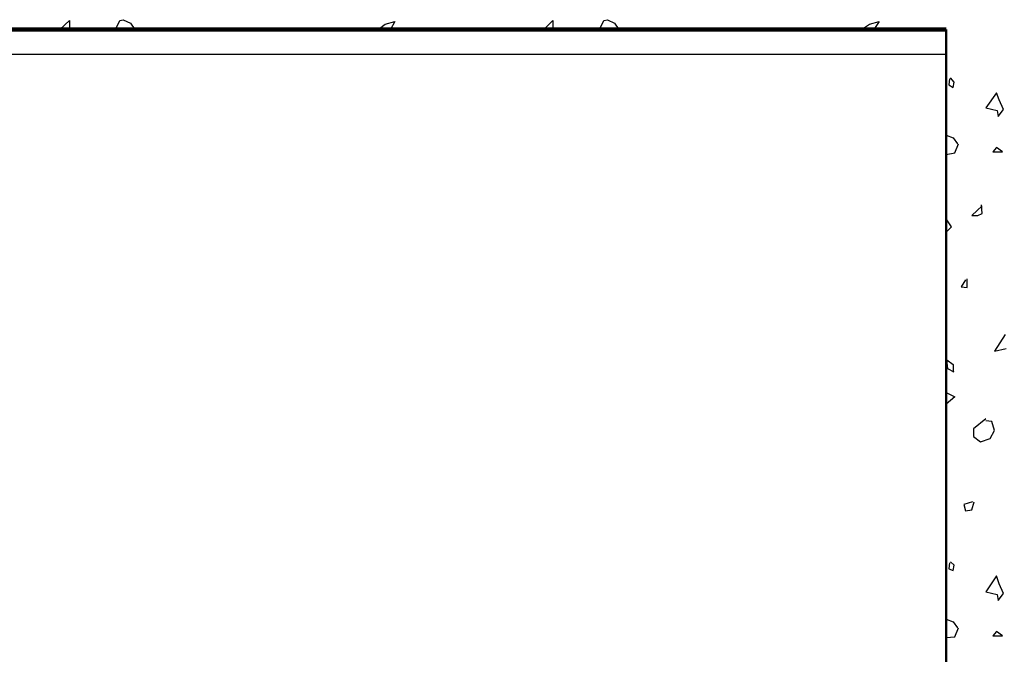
# Model space of a CAD drawing. Header units: millimetres. Extents: x 361 to 67326, y 666 to 56869.
# Tile 15 of 129: x 26258 to 29049, y 14844 to 16644. Entities that reach past the tile are written whole.
import ezdxf

# ---------------------------------------------------------------- set-up
doc = ezdxf.new("R2010")
doc.units = ezdxf.units.MM
doc.layers.add('vanarris', color=253, linetype='Continuous')

msp = doc.modelspace()

# ---------------------------------------------------------------- linework, layer by layer
at = {"layer": 'vanarris', "lineweight": 25}
for p, q in [((26371.4, 16616.2), (26398.9, 16641.2)), ((26398.9, 16641.2), (26398.9, 16616.2)), ((26528.9, 16616.2), (26541.4, 16641.2)), ((26541.4, 16641.2), (26551.4, 16643.7)), ((26551.4, 16643.7), (26571.4, 16633.7)), ((27293.9, 16631.2), (27321.4, 16638.7)), ((27321.4, 16638.7), (27308.9, 16616.2)), ((27743.9, 16616.2), (27768.9, 16641.2)), ((27768.9, 16641.2), (27768.9, 16616.2)), ((27901.4, 16616.2), (27913.9, 16641.2)), ((27913.9, 16641.2), (27923.9, 16643.7)), ((27923.9, 16643.7), (27943.9, 16633.7)), ((28666.4, 16631.2), (28693.9, 16638.7)), ((28693.9, 16638.7), (28678.9, 16616.2)), ((26571.4, 16633.7), (26583.9, 16616.2)), ((27273.9, 16616.2), (27293.9, 16631.2)), ((27943.9, 16633.7), (27956.4, 16616.2)), ((28643.9, 16616.2), (28666.4, 16631.2)), ((23808.9, 16546.2), (28883.9, 16546.2)), ((28893.9, 16476.2), (28891.4, 16458.7)), ((28906.4, 16466.2), (28896.4, 16478.7)), ((28891.4, 16458.7), (28903.9, 16451.2)), ((28903.9, 16451.2), (28906.4, 16466.2)), ((29026.4, 16436.2), (28996.4, 16393.7)), ((29033.9, 16416.2), (29026.4, 16436.2)), ((29046.4, 16388.7), (29033.9, 16416.2)), ((28996.4, 16393.7), (29028.9, 16386.2)), ((29028.9, 16386.2), (29031.4, 16368.7)), ((29031.4, 16368.7), (29046.4, 16388.7)), ((28883.9, 16316.2), (28903.9, 16308.7)), ((28903.9, 16308.7), (28916.4, 16291.2)), ((28908.9, 16266.2), (28918.9, 16291.2)), ((29026.4, 16281.2), (29016.4, 16268.7)), ((29043.9, 16268.7), (29026.4, 16281.2)), ((28883.9, 16261.2), (28908.9, 16266.2)), ((29016.4, 16268.7), (29043.9, 16268.7)), ((28986.4, 16116.2), (28956.4, 16088.7)), ((28986.4, 16093.7), (28983.9, 16118.7)), ((28898.9, 16056.2), (28883.9, 16078.7)), ((28956.4, 16088.7), (28973.9, 16088.7)), ((28973.9, 16088.7), (28986.4, 16093.7)), ((28883.9, 16041.2), (28898.9, 16056.2)), ((28938.9, 15906.2), (28926.4, 15886.2)), ((28926.4, 15886.2), (28943.9, 15883.7)), ((28943.9, 15883.7), (28943.9, 15908.7)), ((29051.4, 15751.2), (29021.4, 15703.7)), ((29021.4, 15703.7), (29053.9, 15711.2)), ((28888.9, 15653.7), (28886.4, 15678.7)), ((28886.4, 15678.7), (28903.9, 15666.2)), ((28903.9, 15666.2), (28903.9, 15643.7)), ((28906.4, 15643.7), (28888.9, 15653.7)), ((28883.9, 15586.2), (28908.9, 15573.7)), ((28908.9, 15573.7), (28883.9, 15553.7)), ((28996.4, 15511.2), (28961.4, 15483.7)), ((29013.9, 15503.7), (28996.4, 15506.2)), ((29021.4, 15478.7), (29013.9, 15503.7)), ((28961.4, 15483.7), (28961.4, 15461.2)), ((29008.9, 15456.2), (29021.4, 15478.7)), ((28961.4, 15461.2), (28981.4, 15446.2)), ((28981.4, 15446.2), (29008.9, 15456.2)), ((28958.9, 15276.2), (28933.9, 15268.7)), ((28933.9, 15268.7), (28938.9, 15251.2)), ((28956.4, 15253.7), (28963.9, 15276.2)), ((28938.9, 15251.2), (28956.4, 15253.7)), ((28893.9, 15103.7), (28891.4, 15086.2)), ((28906.4, 15096.2), (28896.4, 15106.2)), ((28891.4, 15086.2), (28903.9, 15081.2)), ((28903.9, 15081.2), (28906.4, 15096.2)), ((29026.4, 15066.2), (28996.4, 15021.2)), ((29033.9, 15043.7), (29026.4, 15066.2)), ((28996.4, 15021.2), (29028.9, 15013.7)), ((29046.4, 15016.2), (29033.9, 15043.7)), ((29028.9, 15013.7), (29031.4, 14996.2)), ((29031.4, 14996.2), (29046.4, 15016.2)), ((28883.9, 14943.7), (28903.9, 14936.2)), ((28903.9, 14936.2), (28916.4, 14918.7)), ((28908.9, 14893.7), (28918.9, 14918.7)), ((29026.4, 14908.7), (29016.4, 14896.2)), ((29043.9, 14896.2), (29026.4, 14908.7)), ((28883.9, 14891.2), (28908.9, 14893.7)), ((29016.4, 14896.2), (29043.9, 14896.2))]:
    msp.add_line(p, q, dxfattribs=at)
at = {"layer": 'vanarris', "lineweight": 90}
msp.add_line((23808.9, 16616.2), (28883.9, 16616.2), dxfattribs=at)
at = {"layer": 'vanarris', "lineweight": 50}
msp.add_line((28883.9, 16616.2), (28883.9, 13971.2), dxfattribs=at)

doc.saveas('drawing.dxf')
